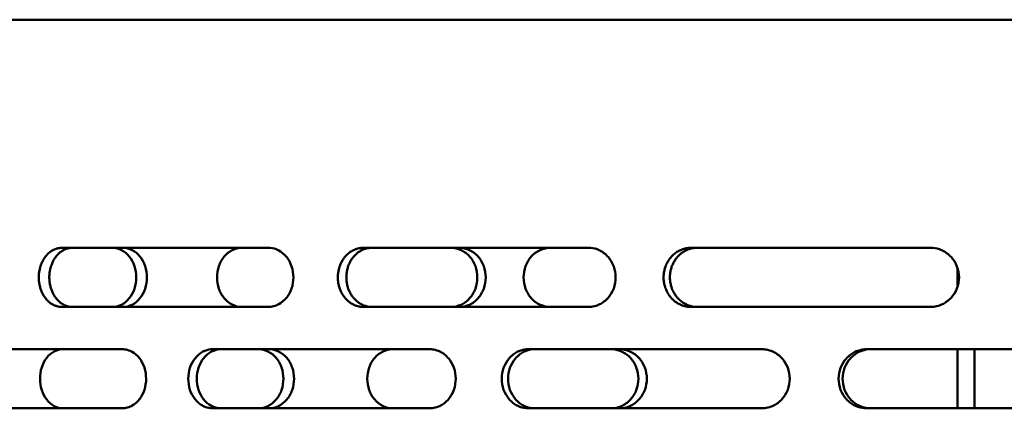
# Model space of a CAD drawing. Header units: millimetres. Extents: x -1252 to 7038, y -1657 to 2073.
# Tile 50 of 54: x 6523 to 6639, y 790 to 836. Entities that reach past the tile are written whole.
import ezdxf

# ---------------------------------------------------------------- set-up
doc = ezdxf.new("R2010")
doc.units = ezdxf.units.MM
doc.layers.add('Видимый контур (ГОСТ)', color=7, linetype='Continuous', lineweight=50)

msp = doc.modelspace()

# ---------------------------------------------------------------- linework, layer by layer
at = {"layer": 'Видимый контур (ГОСТ)'}
for p, q in [((6929.13, 836), (6413.06, 836)), ((6552.29, 809), (6527.86, 809)), ((6590.19, 809), (6563.53, 809)), ((6630.64, 809), (6602.3, 809)), ((6633.86, 806.55), (6633.86, 804.45)), ((6527.86, 802), (6552.29, 802)), ((6563.53, 802), (6590.19, 802)), ((6602.3, 802), (6630.64, 802)), ((6535, 797), (6511.82, 797)), ((6571.38, 797), (6545.71, 797)), ((6610.7, 797), (6583.07, 797)), ((6652.14, 797), (6623.12, 797)), ((6633.86, 797), (6633.86, 790)), ((6635.86, 790), (6635.86, 797)), ((6635.86, 790), (6635.86, 797)), ((6511.82, 790), (6535, 790)), ((6545.71, 790), (6571.38, 790)), ((6583.07, 790), (6610.7, 790)), ((6623.12, 790), (6652.14, 790))]:
    msp.add_line(p, q, dxfattribs=at)
for points, knots in [([(6527.86, 802), (6527.81, 802), (6527.75, 802), (6527.7, 802.01), (6527.64, 802.01), (6527.59, 802.02), (6527.53, 802.03), (6527.47, 802.04), (6527.42, 802.05), (6527.36, 802.06), (6527.3, 802.07), (6527.24, 802.09), (6527.18, 802.11), (6527.12, 802.13), (6527.07, 802.15), (6527.01, 802.17), (6526.95, 802.2), (6526.9, 802.22), (6526.84, 802.25), (6526.83, 802.26), (6526.82, 802.26), (6526.81, 802.27), (6526.81, 802.27), (6526.81, 802.27), (6526.81, 802.27), (6526.75, 802.3), (6526.7, 802.33), (6526.64, 802.37), (6526.59, 802.4), (6526.54, 802.44), (6526.49, 802.48), (6526.43, 802.51), (6526.38, 802.55), (6526.33, 802.6), (6526.29, 802.64), (6526.24, 802.68), (6526.19, 802.73), (6526.15, 802.77), (6526.11, 802.82), (6526.06, 802.86), (6526.02, 802.91), (6525.98, 802.96), (6525.94, 803.01), (6525.94, 803.01), (6525.93, 803.02), (6525.93, 803.03), (6525.89, 803.08), (6525.85, 803.13), (6525.81, 803.18), (6525.77, 803.24), (6525.74, 803.3), (6525.7, 803.36), (6525.66, 803.42), (6525.63, 803.48), (6525.59, 803.55), (6525.56, 803.61), (6525.53, 803.68), (6525.49, 803.75), (6525.46, 803.82), (6525.43, 803.89), (6525.41, 803.96), (6525.38, 804.02), (6525.36, 804.08), (6525.34, 804.15), (6525.34, 804.15), (6525.34, 804.16), (6525.34, 804.16), (6525.31, 804.23), (6525.29, 804.3), (6525.27, 804.37), (6525.25, 804.45), (6525.24, 804.52), (6525.22, 804.6), (6525.21, 804.67), (6525.19, 804.74), (6525.18, 804.82), (6525.17, 804.89), (6525.16, 804.96), (6525.15, 805.04), (6525.15, 805.11), (6525.14, 805.18), (6525.14, 805.25), (6525.13, 805.32), (6525.13, 805.38), (6525.13, 805.45), (6525.13, 805.47), (6525.13, 805.48), (6525.13, 805.5), (6525.13, 805.57), (6525.13, 805.65), (6525.13, 805.72), (6525.14, 805.8), (6525.14, 805.88), (6525.15, 805.96), (6525.16, 806.04), (6525.17, 806.12), (6525.18, 806.2), (6525.2, 806.28), (6525.21, 806.36), (6525.23, 806.44), (6525.25, 806.52), (6525.27, 806.6), (6525.29, 806.68), (6525.3, 806.72), (6525.31, 806.76), (6525.33, 806.8), (6525.33, 806.82), (6525.33, 806.83), (6525.34, 806.84), (6525.36, 806.91), (6525.38, 806.98), (6525.41, 807.05), (6525.44, 807.12), (6525.47, 807.19), (6525.5, 807.25), (6525.53, 807.32), (6525.56, 807.38), (6525.59, 807.45), (6525.62, 807.51), (6525.66, 807.57), (6525.69, 807.63), (6525.73, 807.69), (6525.76, 807.74), (6525.8, 807.79), (6525.83, 807.84), (6525.86, 807.88), (6525.89, 807.92), (6525.9, 807.94), (6525.91, 807.96), (6525.93, 807.97), (6525.97, 808.03), (6526.01, 808.08), (6526.06, 808.13), (6526.11, 808.19), (6526.16, 808.24), (6526.21, 808.29), (6526.26, 808.34), (6526.32, 808.39), (6526.38, 808.44), (6526.43, 808.49), (6526.49, 808.53), (6526.55, 808.57), (6526.61, 808.62), (6526.68, 808.65), (6526.74, 808.69), (6526.75, 808.7), (6526.76, 808.7), (6526.77, 808.71), (6526.79, 808.72), (6526.8, 808.73), (6526.81, 808.73), (6526.87, 808.76), (6526.93, 808.79), (6526.99, 808.82), (6527.05, 808.84), (6527.11, 808.87), (6527.18, 808.89), (6527.22, 808.9), (6527.27, 808.92), (6527.31, 808.93), (6527.37, 808.94), (6527.42, 808.95), (6527.48, 808.96), (6527.54, 808.97), (6527.59, 808.98), (6527.65, 808.99), (6527.7, 808.99), (6527.75, 809), (6527.8, 809), (6527.82, 809), (6527.84, 809), (6527.86, 809)], [0, 0, 0, 0, 0.020879, 0.020879, 0.020879, 0.042586, 0.042586, 0.042586, 0.06507, 0.06507, 0.06507, 0.088273, 0.088273, 0.088273, 0.11149, 0.11149, 0.11149, 0.1342, 0.1342, 0.1342, 0.138007, 0.138007, 0.138007, 0.139164, 0.139164, 0.139164, 0.162002, 0.162002, 0.162002, 0.185218, 0.185218, 0.185218, 0.208144, 0.208144, 0.208144, 0.230513, 0.230513, 0.230513, 0.252067, 0.252067, 0.252067, 0.273622, 0.273622, 0.273622, 0.275976, 0.275976, 0.275976, 0.297624, 0.297624, 0.297624, 0.320144, 0.320144, 0.320144, 0.34387, 0.34387, 0.34387, 0.367961, 0.367961, 0.367961, 0.391859, 0.391859, 0.391859, 0.412623, 0.412623, 0.412623, 0.413868, 0.413868, 0.413868, 0.436735, 0.436735, 0.436735, 0.459994, 0.459994, 0.459994, 0.48299, 0.48299, 0.48299, 0.505437, 0.505437, 0.505437, 0.526718, 0.526718, 0.526718, 0.546984, 0.546984, 0.546984, 0.551742, 0.551742, 0.551742, 0.57429, 0.57429, 0.57429, 0.597763, 0.597763, 0.597763, 0.622516, 0.622516, 0.622516, 0.647693, 0.647693, 0.647693, 0.672736, 0.672736, 0.672736, 0.685866, 0.685866, 0.685866, 0.689648, 0.689648, 0.689648, 0.712611, 0.712611, 0.712611, 0.735964, 0.735964, 0.735964, 0.759047, 0.759047, 0.759047, 0.781575, 0.781575, 0.781575, 0.802961, 0.802961, 0.802961, 0.820363, 0.820363, 0.820363, 0.827573, 0.827573, 0.827573, 0.851198, 0.851198, 0.851198, 0.875821, 0.875821, 0.875821, 0.901838, 0.901838, 0.901838, 0.928386, 0.928386, 0.928386, 0.954912, 0.954912, 0.954912, 0.959509, 0.959509, 0.959509, 0.96551, 0.96551, 0.96551, 0.989879, 0.989879, 0.989879, 1.014461, 1.014461, 1.014461, 1.032378, 1.032378, 1.032378, 1.05415, 1.05415, 1.05415, 1.075363, 1.075363, 1.075363, 1.095605, 1.095605, 1.095605, 1.103164, 1.103164, 1.103164, 1.103164]), ([(6529.1, 809), (6529.05, 809), (6529, 809), (6528.94, 808.99), (6528.88, 808.99), (6528.83, 808.98), (6528.77, 808.97), (6528.71, 808.96), (6528.66, 808.95), (6528.6, 808.94), (6528.54, 808.92), (6528.48, 808.91), (6528.42, 808.89), (6528.36, 808.87), (6528.31, 808.85), (6528.25, 808.82), (6528.19, 808.8), (6528.14, 808.78), (6528.08, 808.75), (6528.07, 808.74), (6528.06, 808.74), (6528.06, 808.73), (6528.05, 808.73), (6528.05, 808.73), (6528.05, 808.73), (6527.99, 808.7), (6527.94, 808.67), (6527.88, 808.63), (6527.83, 808.6), (6527.78, 808.56), (6527.73, 808.52), (6527.67, 808.49), (6527.62, 808.45), (6527.58, 808.4), (6527.53, 808.36), (6527.48, 808.32), (6527.43, 808.27), (6527.39, 808.23), (6527.35, 808.18), (6527.3, 808.14), (6527.26, 808.09), (6527.22, 808.04), (6527.18, 807.99), (6527.18, 807.99), (6527.17, 807.98), (6527.17, 807.97), (6527.13, 807.92), (6527.09, 807.87), (6527.05, 807.82), (6527.02, 807.76), (6526.98, 807.7), (6526.94, 807.64), (6526.9, 807.58), (6526.87, 807.52), (6526.83, 807.45), (6526.8, 807.39), (6526.77, 807.32), (6526.74, 807.25), (6526.7, 807.18), (6526.68, 807.11), (6526.65, 807.04), (6526.62, 806.98), (6526.6, 806.91), (6526.58, 806.85), (6526.58, 806.85), (6526.58, 806.84), (6526.58, 806.84), (6526.55, 806.77), (6526.53, 806.7), (6526.51, 806.63), (6526.5, 806.55), (6526.48, 806.48), (6526.46, 806.4), (6526.45, 806.33), (6526.43, 806.26), (6526.42, 806.18), (6526.41, 806.11), (6526.4, 806.03), (6526.39, 805.96), (6526.39, 805.89), (6526.38, 805.82), (6526.38, 805.75), (6526.37, 805.68), (6526.37, 805.61), (6526.37, 805.55), (6526.37, 805.53), (6526.37, 805.52), (6526.37, 805.5), (6526.37, 805.43), (6526.37, 805.35), (6526.38, 805.28), (6526.38, 805.2), (6526.39, 805.12), (6526.39, 805.04), (6526.4, 804.96), (6526.41, 804.88), (6526.43, 804.8), (6526.44, 804.72), (6526.45, 804.64), (6526.47, 804.56), (6526.49, 804.48), (6526.51, 804.4), (6526.53, 804.32), (6526.54, 804.28), (6526.55, 804.24), (6526.57, 804.2), (6526.57, 804.18), (6526.57, 804.17), (6526.58, 804.16), (6526.6, 804.09), (6526.62, 804.02), (6526.65, 803.95), (6526.68, 803.88), (6526.71, 803.81), (6526.74, 803.75), (6526.77, 803.68), (6526.8, 803.62), (6526.83, 803.55), (6526.86, 803.49), (6526.9, 803.43), (6526.93, 803.37), (6526.97, 803.31), (6527, 803.26), (6527.04, 803.2), (6527.07, 803.16), (6527.1, 803.12), (6527.13, 803.08), (6527.14, 803.06), (6527.16, 803.04), (6527.17, 803.03), (6527.21, 802.97), (6527.26, 802.92), (6527.3, 802.87), (6527.35, 802.81), (6527.4, 802.76), (6527.45, 802.71), (6527.5, 802.66), (6527.56, 802.61), (6527.62, 802.56), (6527.67, 802.51), (6527.73, 802.47), (6527.79, 802.43), (6527.85, 802.38), (6527.92, 802.35), (6527.98, 802.31), (6527.99, 802.3), (6528, 802.3), (6528.01, 802.29), (6528.03, 802.28), (6528.04, 802.27), (6528.05, 802.27), (6528.11, 802.24), (6528.17, 802.21), (6528.23, 802.18), (6528.29, 802.16), (6528.36, 802.13), (6528.42, 802.11), (6528.46, 802.1), (6528.51, 802.08), (6528.55, 802.07), (6528.61, 802.06), (6528.67, 802.04), (6528.72, 802.03), (6528.78, 802.02), (6528.83, 802.02), (6528.89, 802.01), (6528.94, 802.01), (6528.99, 802), (6529.05, 802), (6529.06, 802), (6529.08, 802), (6529.1, 802)], [0, 0, 0, 0, 0.020876, 0.020876, 0.020876, 0.04258, 0.04258, 0.04258, 0.065061, 0.065061, 0.065061, 0.088262, 0.088262, 0.088262, 0.111476, 0.111476, 0.111476, 0.134184, 0.134184, 0.134184, 0.137979, 0.137979, 0.137979, 0.139164, 0.139164, 0.139164, 0.161998, 0.161998, 0.161998, 0.185211, 0.185211, 0.185211, 0.208131, 0.208131, 0.208131, 0.230495, 0.230495, 0.230495, 0.252057, 0.252057, 0.252057, 0.273618, 0.273618, 0.273618, 0.27592, 0.27592, 0.27592, 0.297553, 0.297553, 0.297553, 0.320056, 0.320056, 0.320056, 0.343764, 0.343764, 0.343764, 0.367837, 0.367837, 0.367837, 0.391716, 0.391716, 0.391716, 0.412619, 0.412619, 0.412619, 0.41384, 0.41384, 0.41384, 0.436709, 0.436709, 0.436709, 0.459971, 0.459971, 0.459971, 0.48297, 0.48297, 0.48297, 0.50542, 0.50542, 0.50542, 0.526704, 0.526704, 0.526704, 0.546981, 0.546981, 0.546981, 0.551742, 0.551742, 0.551742, 0.574287, 0.574287, 0.574287, 0.597758, 0.597758, 0.597758, 0.622508, 0.622508, 0.622508, 0.647683, 0.647683, 0.647683, 0.672725, 0.672725, 0.672725, 0.685863, 0.685863, 0.685863, 0.68962, 0.68962, 0.68962, 0.712579, 0.712579, 0.712579, 0.735928, 0.735928, 0.735928, 0.759007, 0.759007, 0.759007, 0.78153, 0.78153, 0.78153, 0.802912, 0.802912, 0.802912, 0.820357, 0.820357, 0.820357, 0.827517, 0.827517, 0.827517, 0.851123, 0.851123, 0.851123, 0.875726, 0.875726, 0.875726, 0.901721, 0.901721, 0.901721, 0.928243, 0.928243, 0.928243, 0.954741, 0.954741, 0.954741, 0.959502, 0.959502, 0.959502, 0.965482, 0.965482, 0.965482, 0.989853, 0.989853, 0.989853, 1.014437, 1.014437, 1.014437, 1.032375, 1.032375, 1.032375, 1.05415, 1.05415, 1.05415, 1.075365, 1.075365, 1.075365, 1.09561, 1.09561, 1.09561, 1.103164, 1.103164, 1.103164, 1.103164]), ([(6533.85, 802), (6534.2, 802), (6534.58, 802.09), (6535.27, 802.44), (6535.58, 802.71), (6536.08, 803.34), (6536.3, 803.73), (6536.59, 804.59), (6536.66, 805.06), (6536.66, 805.94), (6536.59, 806.41), (6536.3, 807.27), (6536.08, 807.66), (6535.58, 808.28), (6535.27, 808.55), (6534.58, 808.91), (6534.2, 809), (6533.85, 809)], [-1.582627, -1.582627, -1.582627, -1.582627, -1.45068, -1.45068, -1.318733, -1.318733, -1.186894, -1.186894, -1.055054, -1.055054, -0.923215, -0.923215, -0.791375, -0.791375, -0.659428, -0.659428, -0.527482, -0.527482, -0.527482, -0.527482]), ([(6535.11, 809), (6535.46, 809), (6535.83, 808.91), (6536.53, 808.55), (6536.84, 808.28), (6537.34, 807.66), (6537.56, 807.27), (6537.85, 806.41), (6537.92, 805.94), (6537.92, 805.06), (6537.85, 804.59), (6537.56, 803.73), (6537.34, 803.34), (6536.84, 802.71), (6536.53, 802.44), (6535.83, 802.09), (6535.46, 802), (6535.11, 802)], [0.527483, 0.527483, 0.527483, 0.527483, 0.659431, 0.659431, 0.79138, 0.79138, 0.923219, 0.923219, 1.055059, 1.055059, 1.186898, 1.186898, 1.318737, 1.318737, 1.450686, 1.450686, 1.582634, 1.582634, 1.582634, 1.582634]), ([(6549.14, 802), (6548.77, 802), (6548.38, 802.09), (6547.66, 802.45), (6547.33, 802.71), (6546.82, 803.34), (6546.59, 803.73), (6546.3, 804.59), (6546.23, 805.06), (6546.23, 805.5), (6546.23, 805.94), (6546.3, 806.41), (6546.59, 807.27), (6546.82, 807.66), (6547.33, 808.28), (6547.66, 808.55), (6548.38, 808.91), (6548.77, 809), (6549.14, 809)], [1.583676, 1.583676, 1.583676, 1.583676, 1.715849, 1.715849, 1.848021, 1.848021, 1.979852, 1.979852, 2.111683, 2.111683, 2.111683, 2.243514, 2.243514, 2.375345, 2.375345, 2.507517, 2.507517, 2.639689, 2.639689, 2.639689, 2.639689]), ([(6552.29, 809), (6552.6, 809), (6552.93, 808.94), (6553.33, 808.78), (6553.43, 808.73), (6553.79, 808.53), (6554.14, 808.29), (6554.68, 807.6), (6554.89, 807.24), (6555.18, 806.38), (6555.25, 805.93), (6555.25, 805.06), (6555.18, 804.61), (6554.89, 803.76), (6554.68, 803.4), (6554.14, 802.71), (6553.79, 802.47), (6553.41, 802.26), (6553.2, 802.15), (6552.71, 802.03), (6552.5, 802), (6552.29, 802)], [0, 0, 0, 0, 0.1125705, 0.1125705, 0.1511213, 0.1511213, 0.2498522, 0.2498522, 0.3171633, 0.3171633, 0.3824771, 0.3824771, 0.4496487, 0.4496487, 0.5210655, 0.5210655, 0.6264131, 0.6264131, 0.676892, 0.676892, 0.7134122, 0.7134122, 0.7134122, 0.7134122]), ([(6563.53, 802), (6563.47, 802), (6563.41, 802), (6563.35, 802.01), (6563.29, 802.01), (6563.23, 802.02), (6563.17, 802.03), (6563.1, 802.04), (6563.04, 802.05), (6562.98, 802.06), (6562.91, 802.07), (6562.85, 802.09), (6562.78, 802.11), (6562.72, 802.13), (6562.65, 802.15), (6562.59, 802.17), (6562.53, 802.2), (6562.47, 802.22), (6562.41, 802.25), (6562.4, 802.26), (6562.39, 802.26), (6562.38, 802.27), (6562.37, 802.27), (6562.37, 802.27), (6562.37, 802.27), (6562.31, 802.3), (6562.25, 802.33), (6562.19, 802.37), (6562.13, 802.4), (6562.07, 802.44), (6562.01, 802.48), (6561.96, 802.51), (6561.9, 802.55), (6561.85, 802.6), (6561.79, 802.64), (6561.74, 802.68), (6561.69, 802.73), (6561.64, 802.77), (6561.59, 802.82), (6561.55, 802.86), (6561.5, 802.91), (6561.46, 802.96), (6561.41, 803.01), (6561.41, 803.01), (6561.4, 803.02), (6561.4, 803.03), (6561.35, 803.08), (6561.31, 803.13), (6561.27, 803.18), (6561.23, 803.24), (6561.19, 803.3), (6561.15, 803.36), (6561.11, 803.42), (6561.07, 803.48), (6561.03, 803.55), (6560.99, 803.61), (6560.95, 803.68), (6560.92, 803.75), (6560.89, 803.82), (6560.85, 803.89), (6560.82, 803.96), (6560.8, 804.02), (6560.77, 804.08), (6560.75, 804.15), (6560.75, 804.15), (6560.75, 804.16), (6560.75, 804.16), (6560.72, 804.23), (6560.7, 804.3), (6560.68, 804.37), (6560.66, 804.45), (6560.64, 804.52), (6560.62, 804.6), (6560.6, 804.67), (6560.59, 804.74), (6560.57, 804.82), (6560.56, 804.89), (6560.55, 804.96), (6560.54, 805.04), (6560.53, 805.11), (6560.53, 805.18), (6560.52, 805.25), (6560.52, 805.32), (6560.52, 805.38), (6560.52, 805.45), (6560.52, 805.47), (6560.52, 805.48), (6560.52, 805.5), (6560.52, 805.57), (6560.52, 805.65), (6560.52, 805.72), (6560.53, 805.8), (6560.53, 805.88), (6560.54, 805.96), (6560.55, 806.04), (6560.56, 806.12), (6560.58, 806.2), (6560.59, 806.28), (6560.61, 806.36), (6560.63, 806.44), (6560.65, 806.52), (6560.67, 806.6), (6560.69, 806.68), (6560.71, 806.72), (6560.72, 806.76), (6560.73, 806.8), (6560.74, 806.82), (6560.74, 806.83), (6560.75, 806.84), (6560.77, 806.91), (6560.8, 806.98), (6560.83, 807.05), (6560.86, 807.12), (6560.89, 807.19), (6560.92, 807.25), (6560.95, 807.32), (6560.99, 807.38), (6561.03, 807.45), (6561.06, 807.51), (6561.1, 807.57), (6561.14, 807.63), (6561.18, 807.69), (6561.21, 807.74), (6561.25, 807.79), (6561.29, 807.84), (6561.32, 807.88), (6561.36, 807.92), (6561.37, 807.94), (6561.38, 807.96), (6561.4, 807.97), (6561.45, 808.03), (6561.49, 808.08), (6561.55, 808.13), (6561.6, 808.19), (6561.65, 808.24), (6561.71, 808.29), (6561.77, 808.34), (6561.83, 808.39), (6561.89, 808.44), (6561.96, 808.49), (6562.02, 808.53), (6562.09, 808.57), (6562.16, 808.62), (6562.22, 808.65), (6562.29, 808.69), (6562.31, 808.7), (6562.32, 808.7), (6562.33, 808.71), (6562.35, 808.72), (6562.36, 808.73), (6562.38, 808.73), (6562.44, 808.76), (6562.51, 808.79), (6562.57, 808.82), (6562.64, 808.84), (6562.71, 808.87), (6562.78, 808.89), (6562.83, 808.9), (6562.88, 808.92), (6562.93, 808.93), (6562.99, 808.94), (6563.05, 808.95), (6563.11, 808.96), (6563.17, 808.97), (6563.23, 808.98), (6563.29, 808.99), (6563.35, 808.99), (6563.41, 809), (6563.47, 809), (6563.49, 809), (6563.51, 809), (6563.53, 809)], [0, 0, 0, 0, 0.020879, 0.020879, 0.020879, 0.042586, 0.042586, 0.042586, 0.06507, 0.06507, 0.06507, 0.088273, 0.088273, 0.088273, 0.11149, 0.11149, 0.11149, 0.1342, 0.1342, 0.1342, 0.138007, 0.138007, 0.138007, 0.139164, 0.139164, 0.139164, 0.162002, 0.162002, 0.162002, 0.185218, 0.185218, 0.185218, 0.208144, 0.208144, 0.208144, 0.230513, 0.230513, 0.230513, 0.252067, 0.252067, 0.252067, 0.273622, 0.273622, 0.273622, 0.275976, 0.275976, 0.275976, 0.297624, 0.297624, 0.297624, 0.320144, 0.320144, 0.320144, 0.34387, 0.34387, 0.34387, 0.367961, 0.367961, 0.367961, 0.391859, 0.391859, 0.391859, 0.412623, 0.412623, 0.412623, 0.413868, 0.413868, 0.413868, 0.436735, 0.436735, 0.436735, 0.459994, 0.459994, 0.459994, 0.48299, 0.48299, 0.48299, 0.505437, 0.505437, 0.505437, 0.526718, 0.526718, 0.526718, 0.546984, 0.546984, 0.546984, 0.551742, 0.551742, 0.551742, 0.57429, 0.57429, 0.57429, 0.597763, 0.597763, 0.597763, 0.622516, 0.622516, 0.622516, 0.647693, 0.647693, 0.647693, 0.672736, 0.672736, 0.672736, 0.685866, 0.685866, 0.685866, 0.689648, 0.689648, 0.689648, 0.712611, 0.712611, 0.712611, 0.735964, 0.735964, 0.735964, 0.759047, 0.759047, 0.759047, 0.781575, 0.781575, 0.781575, 0.802961, 0.802961, 0.802961, 0.820363, 0.820363, 0.820363, 0.827573, 0.827573, 0.827573, 0.851198, 0.851198, 0.851198, 0.875821, 0.875821, 0.875821, 0.901838, 0.901838, 0.901838, 0.928386, 0.928386, 0.928386, 0.954912, 0.954912, 0.954912, 0.959509, 0.959509, 0.959509, 0.96551, 0.96551, 0.96551, 0.989879, 0.989879, 0.989879, 1.014461, 1.014461, 1.014461, 1.032378, 1.032378, 1.032378, 1.05415, 1.05415, 1.05415, 1.075363, 1.075363, 1.075363, 1.095605, 1.095605, 1.095605, 1.103164, 1.103164, 1.103164, 1.103164]), ([(6564.54, 809), (6564.48, 809), (6564.42, 809), (6564.36, 808.99), (6564.3, 808.99), (6564.23, 808.98), (6564.17, 808.97), (6564.11, 808.96), (6564.05, 808.95), (6563.98, 808.94), (6563.92, 808.92), (6563.85, 808.91), (6563.79, 808.89), (6563.72, 808.87), (6563.66, 808.85), (6563.6, 808.82), (6563.53, 808.8), (6563.47, 808.78), (6563.41, 808.75), (6563.4, 808.74), (6563.39, 808.74), (6563.38, 808.73), (6563.38, 808.73), (6563.38, 808.73), (6563.37, 808.73), (6563.31, 808.7), (6563.25, 808.67), (6563.19, 808.63), (6563.13, 808.6), (6563.08, 808.56), (6563.02, 808.52), (6562.96, 808.49), (6562.91, 808.45), (6562.85, 808.4), (6562.8, 808.36), (6562.75, 808.32), (6562.7, 808.27), (6562.65, 808.23), (6562.6, 808.18), (6562.55, 808.14), (6562.51, 808.09), (6562.46, 808.04), (6562.42, 807.99), (6562.41, 807.99), (6562.41, 807.98), (6562.4, 807.97), (6562.36, 807.92), (6562.32, 807.87), (6562.28, 807.82), (6562.23, 807.76), (6562.19, 807.7), (6562.15, 807.64), (6562.11, 807.58), (6562.07, 807.52), (6562.03, 807.45), (6562, 807.39), (6561.96, 807.32), (6561.93, 807.25), (6561.89, 807.18), (6561.86, 807.11), (6561.83, 807.04), (6561.8, 806.98), (6561.78, 806.91), (6561.75, 806.85), (6561.75, 806.85), (6561.75, 806.84), (6561.75, 806.84), (6561.73, 806.77), (6561.7, 806.7), (6561.68, 806.63), (6561.66, 806.55), (6561.64, 806.48), (6561.62, 806.4), (6561.61, 806.33), (6561.59, 806.26), (6561.58, 806.18), (6561.57, 806.11), (6561.56, 806.03), (6561.55, 805.96), (6561.54, 805.89), (6561.53, 805.82), (6561.53, 805.75), (6561.53, 805.68), (6561.52, 805.61), (6561.52, 805.55), (6561.52, 805.53), (6561.52, 805.52), (6561.52, 805.5), (6561.52, 805.43), (6561.52, 805.35), (6561.53, 805.28), (6561.53, 805.2), (6561.54, 805.12), (6561.55, 805.04), (6561.56, 804.96), (6561.57, 804.88), (6561.58, 804.8), (6561.6, 804.72), (6561.61, 804.64), (6561.63, 804.56), (6561.65, 804.48), (6561.67, 804.4), (6561.7, 804.32), (6561.71, 804.28), (6561.72, 804.24), (6561.74, 804.2), (6561.74, 804.18), (6561.75, 804.17), (6561.75, 804.16), (6561.78, 804.09), (6561.8, 804.02), (6561.83, 803.95), (6561.86, 803.88), (6561.89, 803.81), (6561.93, 803.75), (6561.96, 803.68), (6561.99, 803.62), (6562.03, 803.55), (6562.07, 803.49), (6562.1, 803.43), (6562.14, 803.37), (6562.18, 803.31), (6562.22, 803.26), (6562.26, 803.2), (6562.29, 803.16), (6562.33, 803.12), (6562.36, 803.08), (6562.37, 803.06), (6562.39, 803.04), (6562.4, 803.03), (6562.45, 802.97), (6562.5, 802.92), (6562.55, 802.87), (6562.6, 802.81), (6562.66, 802.76), (6562.71, 802.71), (6562.77, 802.66), (6562.83, 802.61), (6562.9, 802.56), (6562.96, 802.51), (6563.03, 802.47), (6563.09, 802.43), (6563.16, 802.38), (6563.23, 802.35), (6563.3, 802.31), (6563.31, 802.3), (6563.32, 802.3), (6563.33, 802.29), (6563.35, 802.28), (6563.37, 802.27), (6563.38, 802.27), (6563.45, 802.24), (6563.51, 802.21), (6563.58, 802.18), (6563.65, 802.16), (6563.71, 802.13), (6563.78, 802.11), (6563.83, 802.1), (6563.88, 802.08), (6563.93, 802.07), (6563.99, 802.06), (6564.06, 802.04), (6564.12, 802.03), (6564.18, 802.02), (6564.24, 802.02), (6564.3, 802.01), (6564.36, 802.01), (6564.42, 802), (6564.47, 802), (6564.5, 802), (6564.52, 802), (6564.54, 802)], [0, 0, 0, 0, 0.020876, 0.020876, 0.020876, 0.04258, 0.04258, 0.04258, 0.065061, 0.065061, 0.065061, 0.088262, 0.088262, 0.088262, 0.111476, 0.111476, 0.111476, 0.134184, 0.134184, 0.134184, 0.137979, 0.137979, 0.137979, 0.139164, 0.139164, 0.139164, 0.161998, 0.161998, 0.161998, 0.185211, 0.185211, 0.185211, 0.208131, 0.208131, 0.208131, 0.230495, 0.230495, 0.230495, 0.252057, 0.252057, 0.252057, 0.273618, 0.273618, 0.273618, 0.27592, 0.27592, 0.27592, 0.297553, 0.297553, 0.297553, 0.320056, 0.320056, 0.320056, 0.343764, 0.343764, 0.343764, 0.367837, 0.367837, 0.367837, 0.391716, 0.391716, 0.391716, 0.412619, 0.412619, 0.412619, 0.41384, 0.41384, 0.41384, 0.436709, 0.436709, 0.436709, 0.459971, 0.459971, 0.459971, 0.48297, 0.48297, 0.48297, 0.50542, 0.50542, 0.50542, 0.526704, 0.526704, 0.526704, 0.546981, 0.546981, 0.546981, 0.551742, 0.551742, 0.551742, 0.574287, 0.574287, 0.574287, 0.597758, 0.597758, 0.597758, 0.622508, 0.622508, 0.622508, 0.647683, 0.647683, 0.647683, 0.672725, 0.672725, 0.672725, 0.685863, 0.685863, 0.685863, 0.68962, 0.68962, 0.68962, 0.712579, 0.712579, 0.712579, 0.735928, 0.735928, 0.735928, 0.759007, 0.759007, 0.759007, 0.78153, 0.78153, 0.78153, 0.802912, 0.802912, 0.802912, 0.820357, 0.820357, 0.820357, 0.827517, 0.827517, 0.827517, 0.851123, 0.851123, 0.851123, 0.875726, 0.875726, 0.875726, 0.901721, 0.901721, 0.901721, 0.928243, 0.928243, 0.928243, 0.954741, 0.954741, 0.954741, 0.959502, 0.959502, 0.959502, 0.965482, 0.965482, 0.965482, 0.989853, 0.989853, 0.989853, 1.014437, 1.014437, 1.014437, 1.032375, 1.032375, 1.032375, 1.05415, 1.05415, 1.05415, 1.075365, 1.075365, 1.075365, 1.09561, 1.09561, 1.09561, 1.103164, 1.103164, 1.103164, 1.103164]), ([(6573.92, 802), (6574.31, 802), (6574.72, 802.09), (6575.49, 802.44), (6575.83, 802.71), (6576.39, 803.34), (6576.63, 803.73), (6576.94, 804.59), (6577.02, 805.06), (6577.02, 805.94), (6576.94, 806.41), (6576.63, 807.27), (6576.39, 807.66), (6575.83, 808.28), (6575.49, 808.55), (6574.72, 808.91), (6574.31, 809), (6573.92, 809)], [-1.582627, -1.582627, -1.582627, -1.582627, -1.45068, -1.45068, -1.318733, -1.318733, -1.186894, -1.186894, -1.055054, -1.055054, -0.923215, -0.923215, -0.791375, -0.791375, -0.659428, -0.659428, -0.527482, -0.527482, -0.527482, -0.527482]), ([(6574.92, 809), (6575.3, 809), (6575.72, 808.91), (6576.48, 808.55), (6576.83, 808.28), (6577.38, 807.66), (6577.62, 807.27), (6577.94, 806.41), (6578.02, 805.94), (6578.02, 805.06), (6577.94, 804.59), (6577.62, 803.73), (6577.38, 803.34), (6576.83, 802.71), (6576.48, 802.44), (6575.72, 802.09), (6575.3, 802), (6574.92, 802)], [0.527483, 0.527483, 0.527483, 0.527483, 0.659431, 0.659431, 0.79138, 0.79138, 0.923219, 0.923219, 1.055059, 1.055059, 1.186898, 1.186898, 1.318737, 1.318737, 1.450686, 1.450686, 1.582634, 1.582634, 1.582634, 1.582634]), ([(6585.65, 802), (6585.25, 802), (6584.83, 802.09), (6584.05, 802.44), (6583.69, 802.71), (6583.13, 803.34), (6582.89, 803.73), (6582.57, 804.59), (6582.49, 805.06), (6582.49, 805.5), (6582.49, 805.94), (6582.57, 806.41), (6582.89, 807.27), (6583.13, 807.66), (6583.69, 808.28), (6584.05, 808.55), (6584.83, 808.91), (6585.25, 809), (6585.65, 809)], [1.584437, 1.584437, 1.584437, 1.584437, 1.716626, 1.716626, 1.848815, 1.848815, 1.980633, 1.980633, 2.112451, 2.112451, 2.112451, 2.244268, 2.244268, 2.376086, 2.376086, 2.508275, 2.508275, 2.640464, 2.640464, 2.640464, 2.640464]), ([(6590.19, 809), (6590.53, 809), (6590.88, 808.94), (6591.32, 808.78), (6591.43, 808.73), (6591.81, 808.53), (6592.19, 808.29), (6592.77, 807.6), (6593, 807.24), (6593.31, 806.38), (6593.39, 805.93), (6593.39, 805.06), (6593.31, 804.61), (6593, 803.76), (6592.77, 803.4), (6592.19, 802.71), (6591.81, 802.47), (6591.4, 802.26), (6591.18, 802.15), (6590.65, 802.03), (6590.42, 802), (6590.19, 802)], [0, 0, 0, 0, 0.1125705, 0.1125705, 0.1511213, 0.1511213, 0.2498522, 0.2498522, 0.3171633, 0.3171633, 0.3824771, 0.3824771, 0.4496487, 0.4496487, 0.5210655, 0.5210655, 0.6264131, 0.6264131, 0.676892, 0.676892, 0.7134122, 0.7134122, 0.7134122, 0.7134122]), ([(6602.3, 802), (6602.24, 802), (6602.17, 802), (6602.11, 802.01), (6602.04, 802.01), (6601.97, 802.02), (6601.91, 802.03), (6601.84, 802.04), (6601.77, 802.05), (6601.7, 802.06), (6601.63, 802.07), (6601.56, 802.09), (6601.49, 802.11), (6601.42, 802.13), (6601.36, 802.15), (6601.29, 802.17), (6601.22, 802.2), (6601.16, 802.22), (6601.09, 802.25), (6601.08, 802.26), (6601.07, 802.26), (6601.06, 802.27), (6601.06, 802.27), (6601.05, 802.27), (6601.05, 802.27), (6600.98, 802.3), (6600.92, 802.33), (6600.86, 802.37), (6600.79, 802.4), (6600.73, 802.44), (6600.67, 802.48), (6600.61, 802.51), (6600.55, 802.55), (6600.49, 802.6), (6600.43, 802.64), (6600.38, 802.68), (6600.32, 802.73), (6600.27, 802.77), (6600.22, 802.82), (6600.17, 802.86), (6600.12, 802.91), (6600.07, 802.96), (6600.02, 803.01), (6600.02, 803.01), (6600.01, 803.02), (6600.01, 803.03), (6599.96, 803.08), (6599.91, 803.13), (6599.87, 803.18), (6599.83, 803.24), (6599.78, 803.3), (6599.74, 803.36), (6599.69, 803.42), (6599.65, 803.48), (6599.61, 803.55), (6599.57, 803.61), (6599.53, 803.68), (6599.49, 803.75), (6599.46, 803.82), (6599.42, 803.89), (6599.39, 803.96), (6599.36, 804.02), (6599.34, 804.08), (6599.31, 804.15), (6599.31, 804.15), (6599.31, 804.16), (6599.31, 804.16), (6599.28, 804.23), (6599.25, 804.3), (6599.23, 804.37), (6599.21, 804.45), (6599.19, 804.52), (6599.17, 804.6), (6599.15, 804.67), (6599.14, 804.74), (6599.12, 804.82), (6599.11, 804.89), (6599.1, 804.96), (6599.09, 805.04), (6599.08, 805.11), (6599.07, 805.18), (6599.07, 805.25), (6599.06, 805.32), (6599.06, 805.38), (6599.06, 805.45), (6599.06, 805.47), (6599.06, 805.48), (6599.06, 805.5), (6599.06, 805.57), (6599.06, 805.65), (6599.07, 805.72), (6599.07, 805.8), (6599.08, 805.88), (6599.09, 805.96), (6599.1, 806.04), (6599.11, 806.12), (6599.13, 806.2), (6599.14, 806.28), (6599.16, 806.36), (6599.18, 806.44), (6599.2, 806.52), (6599.22, 806.6), (6599.25, 806.68), (6599.26, 806.72), (6599.28, 806.76), (6599.29, 806.8), (6599.3, 806.82), (6599.3, 806.83), (6599.31, 806.84), (6599.33, 806.91), (6599.36, 806.98), (6599.39, 807.05), (6599.43, 807.12), (6599.46, 807.19), (6599.5, 807.25), (6599.53, 807.32), (6599.57, 807.38), (6599.61, 807.45), (6599.65, 807.51), (6599.69, 807.57), (6599.73, 807.63), (6599.77, 807.69), (6599.81, 807.74), (6599.85, 807.79), (6599.89, 807.84), (6599.92, 807.88), (6599.96, 807.92), (6599.98, 807.94), (6599.99, 807.96), (6600.01, 807.97), (6600.06, 808.03), (6600.11, 808.08), (6600.17, 808.13), (6600.22, 808.19), (6600.28, 808.24), (6600.34, 808.29), (6600.41, 808.34), (6600.47, 808.39), (6600.54, 808.44), (6600.61, 808.49), (6600.68, 808.53), (6600.75, 808.57), (6600.82, 808.62), (6600.89, 808.65), (6600.97, 808.69), (6600.98, 808.7), (6600.99, 808.7), (6601.01, 808.71), (6601.02, 808.72), (6601.04, 808.73), (6601.06, 808.73), (6601.13, 808.76), (6601.2, 808.79), (6601.27, 808.82), (6601.34, 808.84), (6601.41, 808.87), (6601.49, 808.89), (6601.54, 808.9), (6601.6, 808.92), (6601.65, 808.93), (6601.72, 808.94), (6601.78, 808.95), (6601.85, 808.96), (6601.91, 808.97), (6601.98, 808.98), (6602.04, 808.99), (6602.11, 808.99), (6602.17, 809), (6602.23, 809), (6602.25, 809), (6602.28, 809), (6602.3, 809)], [0, 0, 0, 0, 0.020879, 0.020879, 0.020879, 0.042586, 0.042586, 0.042586, 0.06507, 0.06507, 0.06507, 0.088273, 0.088273, 0.088273, 0.11149, 0.11149, 0.11149, 0.1342, 0.1342, 0.1342, 0.138007, 0.138007, 0.138007, 0.139164, 0.139164, 0.139164, 0.162002, 0.162002, 0.162002, 0.185218, 0.185218, 0.185218, 0.208144, 0.208144, 0.208144, 0.230513, 0.230513, 0.230513, 0.252067, 0.252067, 0.252067, 0.273622, 0.273622, 0.273622, 0.275976, 0.275976, 0.275976, 0.297624, 0.297624, 0.297624, 0.320144, 0.320144, 0.320144, 0.34387, 0.34387, 0.34387, 0.367961, 0.367961, 0.367961, 0.391859, 0.391859, 0.391859, 0.412623, 0.412623, 0.412623, 0.413868, 0.413868, 0.413868, 0.436735, 0.436735, 0.436735, 0.459994, 0.459994, 0.459994, 0.48299, 0.48299, 0.48299, 0.505437, 0.505437, 0.505437, 0.526718, 0.526718, 0.526718, 0.546984, 0.546984, 0.546984, 0.551742, 0.551742, 0.551742, 0.57429, 0.57429, 0.57429, 0.597763, 0.597763, 0.597763, 0.622516, 0.622516, 0.622516, 0.647693, 0.647693, 0.647693, 0.672736, 0.672736, 0.672736, 0.685866, 0.685866, 0.685866, 0.689648, 0.689648, 0.689648, 0.712611, 0.712611, 0.712611, 0.735964, 0.735964, 0.735964, 0.759047, 0.759047, 0.759047, 0.781575, 0.781575, 0.781575, 0.802961, 0.802961, 0.802961, 0.820363, 0.820363, 0.820363, 0.827573, 0.827573, 0.827573, 0.851198, 0.851198, 0.851198, 0.875821, 0.875821, 0.875821, 0.901838, 0.901838, 0.901838, 0.928386, 0.928386, 0.928386, 0.954912, 0.954912, 0.954912, 0.959509, 0.959509, 0.959509, 0.96551, 0.96551, 0.96551, 0.989879, 0.989879, 0.989879, 1.014461, 1.014461, 1.014461, 1.032378, 1.032378, 1.032378, 1.05415, 1.05415, 1.05415, 1.075363, 1.075363, 1.075363, 1.095605, 1.095605, 1.095605, 1.103164, 1.103164, 1.103164, 1.103164]), ([(6603.05, 809), (6602.98, 809), (6602.92, 809), (6602.86, 808.99), (6602.79, 808.99), (6602.72, 808.98), (6602.66, 808.97), (6602.59, 808.96), (6602.52, 808.95), (6602.45, 808.94), (6602.38, 808.92), (6602.31, 808.91), (6602.24, 808.89), (6602.17, 808.87), (6602.1, 808.85), (6602.04, 808.82), (6601.97, 808.8), (6601.9, 808.78), (6601.84, 808.75), (6601.83, 808.74), (6601.82, 808.74), (6601.81, 808.73), (6601.8, 808.73), (6601.8, 808.73), (6601.8, 808.73), (6601.73, 808.7), (6601.67, 808.67), (6601.61, 808.63), (6601.54, 808.6), (6601.48, 808.56), (6601.42, 808.52), (6601.36, 808.49), (6601.3, 808.45), (6601.24, 808.4), (6601.18, 808.36), (6601.13, 808.32), (6601.07, 808.27), (6601.02, 808.23), (6600.97, 808.18), (6600.92, 808.14), (6600.87, 808.09), (6600.82, 808.04), (6600.77, 807.99), (6600.77, 807.99), (6600.76, 807.98), (6600.76, 807.97), (6600.71, 807.92), (6600.66, 807.87), (6600.62, 807.82), (6600.57, 807.76), (6600.53, 807.7), (6600.49, 807.64), (6600.44, 807.58), (6600.4, 807.52), (6600.36, 807.45), (6600.32, 807.39), (6600.28, 807.32), (6600.24, 807.25), (6600.21, 807.18), (6600.17, 807.11), (6600.14, 807.04), (6600.11, 806.98), (6600.08, 806.91), (6600.06, 806.85), (6600.06, 806.85), (6600.06, 806.84), (6600.05, 806.84), (6600.03, 806.77), (6600, 806.7), (6599.98, 806.63), (6599.96, 806.55), (6599.94, 806.48), (6599.92, 806.4), (6599.9, 806.33), (6599.89, 806.26), (6599.87, 806.18), (6599.86, 806.11), (6599.85, 806.03), (6599.84, 805.96), (6599.83, 805.89), (6599.82, 805.82), (6599.82, 805.75), (6599.81, 805.68), (6599.81, 805.61), (6599.81, 805.55), (6599.81, 805.53), (6599.81, 805.52), (6599.81, 805.5), (6599.81, 805.43), (6599.81, 805.35), (6599.82, 805.28), (6599.82, 805.2), (6599.83, 805.12), (6599.84, 805.04), (6599.85, 804.96), (6599.86, 804.88), (6599.87, 804.8), (6599.89, 804.72), (6599.91, 804.64), (6599.93, 804.56), (6599.95, 804.48), (6599.97, 804.4), (6600, 804.32), (6600.01, 804.28), (6600.03, 804.24), (6600.04, 804.2), (6600.05, 804.18), (6600.05, 804.17), (6600.05, 804.16), (6600.08, 804.09), (6600.11, 804.02), (6600.14, 803.95), (6600.17, 803.88), (6600.21, 803.81), (6600.24, 803.75), (6600.28, 803.68), (6600.32, 803.62), (6600.36, 803.55), (6600.39, 803.49), (6600.44, 803.43), (6600.48, 803.37), (6600.52, 803.31), (6600.56, 803.26), (6600.6, 803.2), (6600.64, 803.16), (6600.67, 803.12), (6600.71, 803.08), (6600.73, 803.06), (6600.74, 803.04), (6600.76, 803.03), (6600.81, 802.97), (6600.86, 802.92), (6600.91, 802.87), (6600.97, 802.81), (6601.03, 802.76), (6601.09, 802.71), (6601.15, 802.66), (6601.22, 802.61), (6601.29, 802.56), (6601.35, 802.51), (6601.43, 802.47), (6601.5, 802.43), (6601.57, 802.38), (6601.64, 802.35), (6601.72, 802.31), (6601.73, 802.3), (6601.74, 802.3), (6601.76, 802.29), (6601.77, 802.28), (6601.79, 802.27), (6601.81, 802.27), (6601.88, 802.24), (6601.95, 802.21), (6602.02, 802.18), (6602.09, 802.16), (6602.16, 802.13), (6602.24, 802.11), (6602.29, 802.1), (6602.34, 802.08), (6602.4, 802.07), (6602.46, 802.06), (6602.53, 802.04), (6602.6, 802.03), (6602.66, 802.02), (6602.73, 802.02), (6602.79, 802.01), (6602.85, 802.01), (6602.92, 802), (6602.98, 802), (6603, 802), (6603.03, 802), (6603.05, 802)], [0, 0, 0, 0, 0.020876, 0.020876, 0.020876, 0.04258, 0.04258, 0.04258, 0.065061, 0.065061, 0.065061, 0.088262, 0.088262, 0.088262, 0.111476, 0.111476, 0.111476, 0.134184, 0.134184, 0.134184, 0.137979, 0.137979, 0.137979, 0.139164, 0.139164, 0.139164, 0.161998, 0.161998, 0.161998, 0.185211, 0.185211, 0.185211, 0.208131, 0.208131, 0.208131, 0.230495, 0.230495, 0.230495, 0.252057, 0.252057, 0.252057, 0.273618, 0.273618, 0.273618, 0.27592, 0.27592, 0.27592, 0.297553, 0.297553, 0.297553, 0.320056, 0.320056, 0.320056, 0.343764, 0.343764, 0.343764, 0.367837, 0.367837, 0.367837, 0.391716, 0.391716, 0.391716, 0.412619, 0.412619, 0.412619, 0.41384, 0.41384, 0.41384, 0.436709, 0.436709, 0.436709, 0.459971, 0.459971, 0.459971, 0.48297, 0.48297, 0.48297, 0.50542, 0.50542, 0.50542, 0.526704, 0.526704, 0.526704, 0.546981, 0.546981, 0.546981, 0.551742, 0.551742, 0.551742, 0.574287, 0.574287, 0.574287, 0.597758, 0.597758, 0.597758, 0.622508, 0.622508, 0.622508, 0.647683, 0.647683, 0.647683, 0.672725, 0.672725, 0.672725, 0.685863, 0.685863, 0.685863, 0.68962, 0.68962, 0.68962, 0.712579, 0.712579, 0.712579, 0.735928, 0.735928, 0.735928, 0.759007, 0.759007, 0.759007, 0.78153, 0.78153, 0.78153, 0.802912, 0.802912, 0.802912, 0.820357, 0.820357, 0.820357, 0.827517, 0.827517, 0.827517, 0.851123, 0.851123, 0.851123, 0.875726, 0.875726, 0.875726, 0.901721, 0.901721, 0.901721, 0.928243, 0.928243, 0.928243, 0.954741, 0.954741, 0.954741, 0.959502, 0.959502, 0.959502, 0.965482, 0.965482, 0.965482, 0.989853, 0.989853, 0.989853, 1.014437, 1.014437, 1.014437, 1.032375, 1.032375, 1.032375, 1.05415, 1.05415, 1.05415, 1.075365, 1.075365, 1.075365, 1.09561, 1.09561, 1.09561, 1.103164, 1.103164, 1.103164, 1.103164]), ([(6630.64, 809), (6631, 809), (6631.37, 808.94), (6631.83, 808.78), (6631.95, 808.73), (6632.35, 808.53), (6632.75, 808.29), (6633.36, 807.6), (6633.61, 807.24), (6633.94, 806.38), (6634.02, 805.93), (6634.02, 805.06), (6633.93, 804.61), (6633.61, 803.76), (6633.36, 803.4), (6632.75, 802.71), (6632.35, 802.47), (6631.93, 802.26), (6631.68, 802.15), (6631.13, 802.03), (6630.88, 802), (6630.64, 802)], [0, 0, 0, 0, 0.1125705, 0.1125705, 0.1511213, 0.1511213, 0.2498522, 0.2498522, 0.3171633, 0.3171633, 0.3824771, 0.3824771, 0.4496487, 0.4496487, 0.5210655, 0.5210655, 0.6264131, 0.6264131, 0.676892, 0.676892, 0.7134122, 0.7134122, 0.7134122, 0.7134122]), ([(6527.99, 790), (6527.65, 790), (6527.28, 790.09), (6526.61, 790.44), (6526.3, 790.71), (6525.82, 791.34), (6525.61, 791.73), (6525.34, 792.59), (6525.27, 793.06), (6525.27, 793.5), (6525.27, 793.94), (6525.34, 794.41), (6525.61, 795.27), (6525.82, 795.66), (6526.3, 796.29), (6526.61, 796.55), (6527.28, 796.91), (6527.65, 797), (6527.99, 797)], [1.582117, 1.582117, 1.582117, 1.582117, 1.713957, 1.713957, 1.845798, 1.845798, 1.977639, 1.977639, 2.10948, 2.10948, 2.10948, 2.241321, 2.241321, 2.373162, 2.373162, 2.505003, 2.505003, 2.636843, 2.636843, 2.636843, 2.636843]), ([(6535, 797), (6535.2, 797), (6535.4, 796.97), (6535.87, 796.85), (6536.07, 796.74), (6536.43, 796.54), (6536.76, 796.29), (6537.28, 795.6), (6537.48, 795.24), (6537.76, 794.39), (6537.82, 793.93), (6537.83, 793.06), (6537.75, 792.61), (6537.48, 791.76), (6537.28, 791.4), (6536.76, 790.71), (6536.43, 790.46), (6536.07, 790.26), (6535.87, 790.15), (6535.41, 790.03), (6535.2, 790), (6535, 790)], [0, 0, 0, 0, 0.074298, 0.074298, 0.177238, 0.177238, 0.39384, 0.39384, 0.543357, 0.543357, 0.690154, 0.690154, 0.841134, 0.841134, 1.000087, 1.000087, 1.232051, 1.232051, 1.342485, 1.342485, 1.422247, 1.422247, 1.422247, 1.422247]), ([(6545.71, 790), (6545.4, 790), (6545.08, 790.06), (6544.68, 790.23), (6544.58, 790.27), (6544.23, 790.47), (6543.89, 790.72), (6543.37, 791.4), (6543.16, 791.76), (6542.88, 792.62), (6542.81, 793.07), (6542.81, 793.94), (6542.88, 794.39), (6543.16, 795.24), (6543.37, 795.6), (6543.89, 796.28), (6544.23, 796.53), (6544.58, 796.73), (6544.68, 796.77), (6545.08, 796.94), (6545.4, 797), (6545.71, 797)], [0, 0, 0, 0, 0.1136196, 0.1136196, 0.1525525, 0.1525525, 0.2519777, 0.2519777, 0.31891, 0.31891, 0.3831213, 0.3831213, 0.4491551, 0.4491551, 0.520316, 0.520316, 0.6269137, 0.6269137, 0.6686499, 0.6686499, 0.7904293, 0.7904293, 0.7904293, 0.7904293]), ([(6546.72, 797), (6546.41, 797), (6546.09, 796.94), (6545.69, 796.77), (6545.59, 796.73), (6545.24, 796.53), (6544.9, 796.28), (6544.38, 795.6), (6544.17, 795.23), (6543.89, 794.38), (6543.82, 793.93), (6543.82, 793.06), (6543.89, 792.61), (6544.17, 791.76), (6544.38, 791.4), (6544.9, 790.72), (6545.24, 790.47), (6545.59, 790.27), (6545.69, 790.23), (6546.09, 790.06), (6546.41, 790), (6546.72, 790)], [-0.7384197, -0.7384197, -0.7384197, -0.7384197, -0.6322655, -0.6322655, -0.5958905, -0.5958905, -0.5029999, -0.5029999, -0.4404789, -0.4404789, -0.3805089, -0.3805089, -0.3188367, -0.3188367, -0.2523653, -0.2523653, -0.1527725, -0.1527725, -0.1137783, -0.1137783, 0, 0, 0, 0]), ([(6551.11, 790), (6551.48, 790), (6551.88, 790.09), (6552.61, 790.45), (6552.94, 790.72), (6553.47, 791.34), (6553.7, 791.73), (6554, 792.59), (6554.07, 793.06), (6554.07, 793.94), (6554, 794.41), (6553.7, 795.27), (6553.47, 795.66), (6552.94, 796.28), (6552.61, 796.55), (6551.88, 796.91), (6551.48, 797), (6551.11, 797)], [-1.58658, -1.58658, -1.58658, -1.58658, -1.453914, -1.453914, -1.321249, -1.321249, -1.189438, -1.189438, -1.057628, -1.057628, -0.925818, -0.925818, -0.794007, -0.794007, -0.661341, -0.661341, -0.528676, -0.528676, -0.528676, -0.528676]), ([(6552.37, 797), (6552.74, 797), (6553.14, 796.91), (6553.87, 796.55), (6554.2, 796.28), (6554.73, 795.66), (6554.96, 795.27), (6555.26, 794.41), (6555.34, 793.94), (6555.34, 793.06), (6555.26, 792.59), (6554.96, 791.73), (6554.73, 791.34), (6554.2, 790.72), (6553.87, 790.45), (6553.14, 790.09), (6552.74, 790), (6552.37, 790)], [0.528693, 0.528693, 0.528693, 0.528693, 0.66137, 0.66137, 0.794047, 0.794047, 0.925857, 0.925857, 1.057667, 1.057667, 1.189477, 1.189477, 1.321287, 1.321287, 1.453964, 1.453964, 1.586641, 1.586641, 1.586641, 1.586641]), ([(6567.02, 790), (6566.64, 790), (6566.24, 790.09), (6565.49, 790.44), (6565.15, 790.71), (6564.61, 791.34), (6564.38, 791.73), (6564.07, 792.59), (6563.99, 793.06), (6563.99, 793.5), (6563.99, 793.94), (6564.07, 794.41), (6564.38, 795.27), (6564.61, 795.66), (6565.15, 796.29), (6565.49, 796.55), (6566.24, 796.91), (6566.64, 797), (6567.02, 797)], [1.582117, 1.582117, 1.582117, 1.582117, 1.713957, 1.713957, 1.845798, 1.845798, 1.977639, 1.977639, 2.10948, 2.10948, 2.10948, 2.241321, 2.241321, 2.373162, 2.373162, 2.505003, 2.505003, 2.636843, 2.636843, 2.636843, 2.636843]), ([(6571.38, 797), (6571.6, 797), (6571.82, 796.97), (6572.33, 796.85), (6572.55, 796.74), (6572.94, 796.54), (6573.3, 796.29), (6573.87, 795.6), (6574.09, 795.24), (6574.4, 794.39), (6574.47, 793.93), (6574.47, 793.06), (6574.39, 792.61), (6574.09, 791.76), (6573.87, 791.4), (6573.31, 790.71), (6572.94, 790.46), (6572.55, 790.26), (6572.33, 790.15), (6571.82, 790.03), (6571.6, 790), (6571.38, 790)], [0, 0, 0, 0, 0.074298, 0.074298, 0.177238, 0.177238, 0.39384, 0.39384, 0.543357, 0.543357, 0.690154, 0.690154, 0.841134, 0.841134, 1.000087, 1.000087, 1.232051, 1.232051, 1.342485, 1.342485, 1.422247, 1.422247, 1.422247, 1.422247]), ([(6583.07, 790), (6582.73, 790), (6582.38, 790.06), (6581.94, 790.23), (6581.84, 790.27), (6581.46, 790.47), (6581.09, 790.72), (6580.52, 791.4), (6580.29, 791.76), (6579.98, 792.62), (6579.91, 793.07), (6579.91, 793.94), (6579.99, 794.39), (6580.29, 795.24), (6580.52, 795.6), (6581.08, 796.28), (6581.45, 796.53), (6581.83, 796.73), (6581.94, 796.77), (6582.38, 796.94), (6582.73, 797), (6583.07, 797)], [0, 0, 0, 0, 0.1136196, 0.1136196, 0.1525525, 0.1525525, 0.2519777, 0.2519777, 0.31891, 0.31891, 0.3831213, 0.3831213, 0.4491551, 0.4491551, 0.520316, 0.520316, 0.6269137, 0.6269137, 0.6686499, 0.6686499, 0.7904293, 0.7904293, 0.7904293, 0.7904293]), ([(6583.82, 797), (6583.48, 797), (6583.13, 796.94), (6582.69, 796.77), (6582.59, 796.73), (6582.21, 796.53), (6581.84, 796.28), (6581.27, 795.6), (6581.04, 795.23), (6580.74, 794.38), (6580.66, 793.93), (6580.66, 793.06), (6580.74, 792.61), (6581.04, 791.76), (6581.27, 791.4), (6581.84, 790.72), (6582.21, 790.47), (6582.58, 790.27), (6582.69, 790.23), (6583.13, 790.06), (6583.48, 790), (6583.82, 790)], [-0.7384197, -0.7384197, -0.7384197, -0.7384197, -0.6322655, -0.6322655, -0.5958905, -0.5958905, -0.5029999, -0.5029999, -0.4404789, -0.4404789, -0.3805089, -0.3805089, -0.3188367, -0.3188367, -0.2523653, -0.2523653, -0.1527725, -0.1527725, -0.1137783, -0.1137783, 0, 0, 0, 0]), ([(6592.85, 790), (6593.25, 790), (6593.69, 790.09), (6594.48, 790.45), (6594.84, 790.72), (6595.42, 791.34), (6595.67, 791.73), (6596, 792.59), (6596.08, 793.06), (6596.08, 793.94), (6595.99, 794.41), (6595.66, 795.27), (6595.42, 795.66), (6594.84, 796.29), (6594.48, 796.55), (6593.68, 796.91), (6593.25, 797), (6592.85, 797)], [-1.586581, -1.586581, -1.586581, -1.586581, -1.453915, -1.453915, -1.321249, -1.321249, -1.189438, -1.189438, -1.057628, -1.057628, -0.925607, -0.925607, -0.793587, -0.793587, -0.661131, -0.661131, -0.528676, -0.528676, -0.528676, -0.528676]), ([(6593.85, 797), (6594.26, 797), (6594.69, 796.91), (6595.48, 796.55), (6595.85, 796.28), (6596.42, 795.66), (6596.67, 795.27), (6597, 794.41), (6597.08, 793.94), (6597.08, 793.06), (6597, 792.59), (6596.67, 791.73), (6596.42, 791.34), (6595.85, 790.72), (6595.48, 790.45), (6594.69, 790.09), (6594.26, 790), (6593.85, 790)], [0.528693, 0.528693, 0.528693, 0.528693, 0.66137, 0.66137, 0.794047, 0.794047, 0.925857, 0.925857, 1.057667, 1.057667, 1.189477, 1.189477, 1.321287, 1.321287, 1.453964, 1.453964, 1.586641, 1.586641, 1.586641, 1.586641]), ([(6610.7, 797), (6610.93, 797), (6611.16, 796.97), (6611.71, 796.85), (6611.94, 796.74), (6612.36, 796.54), (6612.74, 796.29), (6613.35, 795.6), (6613.58, 795.24), (6613.91, 794.39), (6613.99, 793.93), (6613.99, 793.06), (6613.9, 792.61), (6613.59, 791.76), (6613.35, 791.4), (6612.75, 790.71), (6612.36, 790.46), (6611.94, 790.26), (6611.71, 790.15), (6611.16, 790.03), (6610.93, 790), (6610.7, 790)], [0, 0, 0, 0, 0.074298, 0.074298, 0.177238, 0.177238, 0.39384, 0.39384, 0.543357, 0.543357, 0.690154, 0.690154, 0.841134, 0.841134, 1.000087, 1.000087, 1.232051, 1.232051, 1.342485, 1.342485, 1.422247, 1.422247, 1.422247, 1.422247]), ([(6623.12, 790), (6622.76, 790), (6622.39, 790.06), (6621.93, 790.23), (6621.81, 790.27), (6621.41, 790.47), (6621.02, 790.72), (6620.42, 791.4), (6620.17, 791.76), (6619.85, 792.62), (6619.77, 793.07), (6619.77, 793.94), (6619.85, 794.39), (6620.17, 795.24), (6620.42, 795.6), (6621.02, 796.28), (6621.41, 796.53), (6621.81, 796.73), (6621.92, 796.77), (6622.39, 796.94), (6622.76, 797), (6623.12, 797)], [0, 0, 0, 0, 0.1136196, 0.1136196, 0.1525525, 0.1525525, 0.2519777, 0.2519777, 0.31891, 0.31891, 0.3831213, 0.3831213, 0.4491551, 0.4491551, 0.520316, 0.520316, 0.6269137, 0.6269137, 0.6686499, 0.6686499, 0.7904293, 0.7904293, 0.7904293, 0.7904293]), ([(6623.59, 797), (6623.23, 797), (6622.87, 796.94), (6622.4, 796.77), (6622.29, 796.73), (6621.89, 796.53), (6621.5, 796.28), (6620.89, 795.6), (6620.65, 795.23), (6620.33, 794.38), (6620.25, 793.93), (6620.25, 793.06), (6620.33, 792.61), (6620.65, 791.76), (6620.89, 791.4), (6621.49, 790.72), (6621.89, 790.47), (6622.29, 790.27), (6622.4, 790.23), (6622.86, 790.06), (6623.23, 790), (6623.59, 790)], [-0.7384197, -0.7384197, -0.7384197, -0.7384197, -0.6322655, -0.6322655, -0.5958905, -0.5958905, -0.5029999, -0.5029999, -0.4404789, -0.4404789, -0.3805089, -0.3805089, -0.3188367, -0.3188367, -0.2523653, -0.2523653, -0.1527725, -0.1527725, -0.1137783, -0.1137783, 0, 0, 0, 0])]:
    msp.add_open_spline(points, degree=3, knots=knots, dxfattribs=at)

doc.saveas('drawing.dxf')
